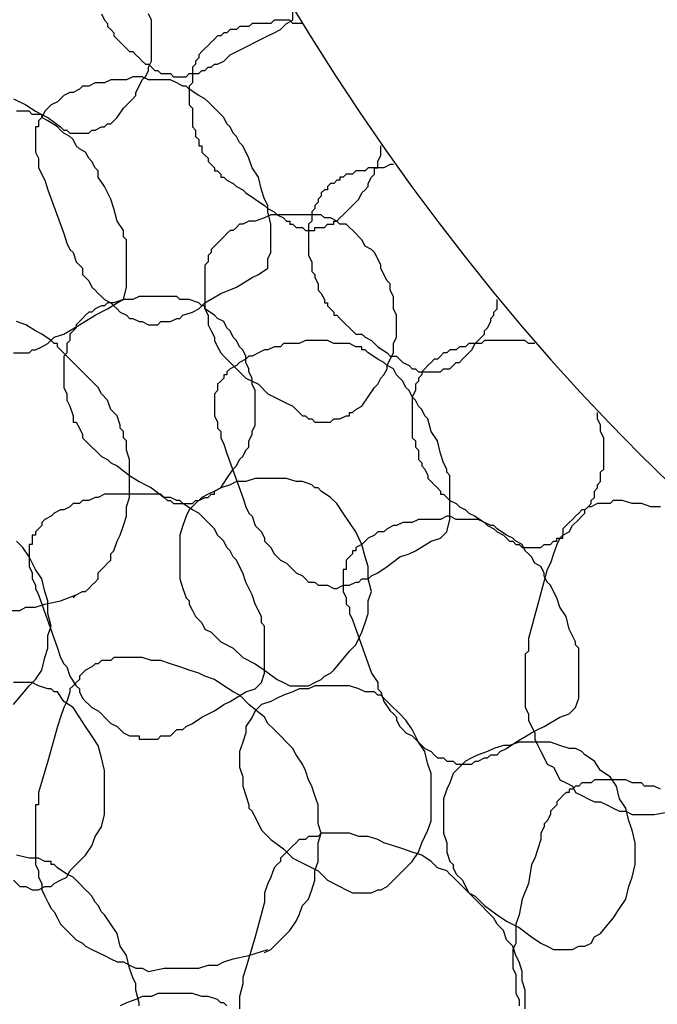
# Model space of a CAD drawing. Header units: millimetres. Extents: x 14 to 424, y 0 to 287.
# Tile 59 of 104: x 342 to 351, y 123 to 136. Entities that reach past the tile are written whole.
import ezdxf

# ---------------------------------------------------------------- set-up
doc = ezdxf.new("R2010")
doc.units = ezdxf.units.MM
doc.layers.add('PDF _0', color=7, linetype='Continuous')

msp = doc.modelspace()

# ---------------------------------------------------------------- linework, layer by layer
at = {"layer": 'PDF _0', "lineweight": 25}
for points in [[(342.105, 134.848), (342.271, 134.765), (342.396, 134.682), (342.479, 134.64), (342.562, 134.599), (342.728, 134.474), (342.77, 134.433), (342.811, 134.433), (342.853, 134.391), (342.894, 134.391), (342.936, 134.391), (342.977, 134.391), (343.019, 134.391), (343.06, 134.391), (343.102, 134.391), (343.144, 134.433), (343.185, 134.433), (343.268, 134.474), (343.31, 134.474), (343.351, 134.516), (343.393, 134.516), (343.434, 134.557), (343.476, 134.599), (343.559, 134.723), (343.684, 134.848), (343.725, 134.889), (343.725, 134.931), (343.767, 135.014), (343.808, 135.097), (343.85, 135.139), (343.891, 135.222), (343.891, 135.263), (343.933, 135.346), (343.933, 135.43), (343.933, 135.513), (343.933, 135.596), (343.933, 135.637), (343.933, 135.72), (343.933, 135.803), (343.933, 135.886), (343.891, 135.97)], [(343.268, 135.97), (343.31, 135.886), (343.351, 135.845), (343.351, 135.803), (343.393, 135.762), (343.434, 135.72), (343.434, 135.679), (343.476, 135.637), (343.517, 135.596), (343.559, 135.554), (343.6, 135.513), (343.642, 135.471), (343.684, 135.471), (343.725, 135.43), (343.767, 135.388), (343.808, 135.346), (343.85, 135.305), (343.891, 135.305), (343.933, 135.263), (343.974, 135.222), (344.016, 135.222), (344.057, 135.18), (344.099, 135.18), (344.141, 135.18), (344.182, 135.18), (344.224, 135.139), (344.265, 135.139), (344.307, 135.139), (344.348, 135.139), (344.39, 135.139), (344.431, 135.18), (344.473, 135.18), (344.514, 135.18), (344.556, 135.18), (344.598, 135.222), (344.639, 135.222), (344.681, 135.263), (344.722, 135.263), (344.764, 135.305), (344.805, 135.305), (344.888, 135.346), (344.971, 135.43), (345.138, 135.513), (345.221, 135.554), (345.304, 135.596), (345.47, 135.679), (345.553, 135.72), (345.636, 135.762), (345.678, 135.803), (345.719, 135.845), (345.802, 135.886), (345.802, 136.011)], [(345.927, 135.845), (345.844, 135.845), (345.802, 135.845), (345.761, 135.886), (345.719, 135.886), (345.678, 135.886), (345.636, 135.886), (345.595, 135.886), (345.553, 135.886), (345.511, 135.845), (345.47, 135.845), (345.428, 135.845), (345.387, 135.845), (345.345, 135.845), (345.304, 135.845), (345.262, 135.845), (345.221, 135.803), (345.179, 135.803), (345.138, 135.803), (345.096, 135.803), (345.054, 135.762), (345.013, 135.762), (344.971, 135.762), (344.93, 135.72), (344.888, 135.72), (344.847, 135.679), (344.805, 135.679), (344.764, 135.637), (344.722, 135.596), (344.681, 135.554), (344.639, 135.513), (344.598, 135.471), (344.556, 135.43), (344.556, 135.388), (344.514, 135.346), (344.514, 135.305), (344.473, 135.263), (344.473, 135.222), (344.473, 135.18), (344.473, 135.097), (344.473, 135.056), (344.431, 135.014), (344.431, 134.973), (344.431, 134.931), (344.431, 134.889), (344.431, 134.848), (344.431, 134.765), (344.473, 134.723), (344.473, 134.682), (344.473, 134.64), (344.473, 134.599), (344.473, 134.557), (344.473, 134.474), (344.514, 134.433), (344.514, 134.391), (344.514, 134.349), (344.556, 134.308), (344.556, 134.266), (344.556, 134.225), (344.598, 134.225), (344.598, 134.142), (344.639, 134.1), (344.681, 134.059), (344.681, 134.017), (344.722, 133.976), (344.764, 133.934), (344.764, 133.892), (344.805, 133.892), (344.847, 133.851), (344.847, 133.809), (344.888, 133.809), (344.93, 133.768), (345.013, 133.726), (345.054, 133.685), (345.138, 133.643), (345.179, 133.602), (345.304, 133.519), (345.428, 133.435), (345.47, 133.394), (345.553, 133.352), (345.595, 133.311), (345.678, 133.269), (345.719, 133.228), (345.761, 133.228), (345.761, 133.186), (345.802, 133.186), (345.844, 133.145), (345.885, 133.145), (345.927, 133.145), (345.968, 133.103), (346.01, 133.103), (346.052, 133.103), (346.093, 133.103), (346.093, 133.145), (346.135, 133.145), (346.176, 133.145), (346.218, 133.145), (346.259, 133.186), (346.301, 133.186), (346.342, 133.186), (346.342, 133.228), (346.384, 133.228), (346.425, 133.269), (346.467, 133.311), (346.508, 133.352), (346.592, 133.435), (346.633, 133.477), (346.675, 133.519), (346.716, 133.602), (346.758, 133.643), (346.799, 133.685), (346.799, 133.726), (346.841, 133.809), (346.882, 133.851), (346.882, 133.892), (346.882, 133.934), (346.924, 133.934), (346.924, 133.976), (346.924, 134.017), (346.965, 134.1), (346.965, 134.142), (346.965, 134.225)], [(342.105, 131.483), (342.188, 131.483), (342.23, 131.483), (342.313, 131.483), (342.354, 131.525), (342.396, 131.525), (342.479, 131.566), (342.562, 131.608), (342.645, 131.691), (342.77, 131.732), (342.977, 131.857), (343.185, 131.981), (343.351, 132.065), (343.476, 132.148), (343.559, 132.189), (343.6, 132.355), (343.6, 132.438), (343.6, 132.48), (343.6, 132.563), (343.6, 132.646), (343.6, 132.729), (343.6, 132.812), (343.6, 132.937), (343.6, 132.979), (343.559, 133.02), (343.559, 133.103), (343.476, 133.228), (343.434, 133.394), (343.393, 133.519), (343.31, 133.685), (343.227, 133.809), (343.227, 133.892), (343.185, 133.934), (343.144, 134.017), (343.102, 134.059), (343.06, 134.142), (342.977, 134.183), (342.936, 134.225), (342.894, 134.308), (342.853, 134.349), (342.77, 134.391), (342.728, 134.433), (342.687, 134.474), (342.562, 134.557), (342.479, 134.599), (342.479, 134.64), (342.437, 134.64), (342.354, 134.64), (342.313, 134.682), (342.23, 134.682), (342.147, 134.682)], [(347.132, 133.976), (347.09, 133.976), (347.007, 133.934), (346.924, 133.934), (346.841, 133.934), (346.799, 133.934), (346.758, 133.892), (346.716, 133.892), (346.675, 133.892), (346.633, 133.892), (346.592, 133.851), (346.55, 133.851), (346.508, 133.851), (346.467, 133.809), (346.425, 133.809), (346.425, 133.768), (346.384, 133.768), (346.342, 133.726), (346.301, 133.726), (346.259, 133.685), (346.259, 133.643), (346.218, 133.643), (346.176, 133.602), (346.176, 133.56), (346.135, 133.519), (346.135, 133.477), (346.093, 133.435), (346.093, 133.394), (346.052, 133.352), (346.052, 133.311), (346.052, 133.269), (346.052, 133.228), (346.01, 133.186), (346.01, 133.145), (346.01, 133.103), (346.01, 133.062), (346.01, 133.02), (346.01, 132.979), (346.01, 132.937), (346.01, 132.895), (346.01, 132.854), (346.01, 132.812), (346.01, 132.771), (346.052, 132.688), (346.052, 132.646), (346.052, 132.605), (346.052, 132.563), (346.093, 132.522), (346.093, 132.48), (346.135, 132.397), (346.135, 132.355), (346.135, 132.314), (346.176, 132.272), (346.218, 132.189), (346.218, 132.148), (346.259, 132.148), (346.259, 132.106), (346.301, 132.065), (346.342, 132.023), (346.342, 131.981), (346.384, 131.981), (346.425, 131.94), (346.508, 131.857), (346.55, 131.815), (346.592, 131.774), (346.633, 131.732), (346.716, 131.732), (346.758, 131.691), (346.841, 131.649), (346.924, 131.566), (347.049, 131.483), (347.09, 131.441), (347.173, 131.441), (347.256, 131.358), (347.339, 131.317), (347.381, 131.275), (347.422, 131.275), (347.464, 131.234), (347.506, 131.234), (347.547, 131.234), (347.589, 131.234), (347.63, 131.234), (347.672, 131.234), (347.713, 131.234), (347.755, 131.234), (347.796, 131.275), (347.838, 131.275), (347.879, 131.275), (347.921, 131.317), (347.962, 131.358), (348.004, 131.358), (348.046, 131.4), (348.087, 131.441), (348.17, 131.525), (348.212, 131.608), (348.253, 131.649), (348.295, 131.691), (348.336, 131.732), (348.336, 131.774), (348.378, 131.815), (348.419, 131.898), (348.419, 131.94), (348.461, 131.981), (348.461, 132.023), (348.503, 132.065), (348.503, 132.148), (348.503, 132.189)], [(342.894, 128.243), (342.936, 128.284), (343.019, 128.326), (343.06, 128.326), (343.102, 128.367), (343.144, 128.409), (343.185, 128.45), (343.227, 128.492), (343.227, 128.575), (343.268, 128.617), (343.31, 128.658), (343.351, 128.7), (343.393, 128.741), (343.393, 128.824), (343.434, 128.866), (343.476, 128.99), (343.517, 129.073), (343.559, 129.198), (343.6, 129.323), (343.6, 129.447), (343.642, 129.572), (343.642, 129.697), (343.642, 129.821), (343.642, 129.946), (343.642, 130.071), (343.6, 130.195), (343.6, 130.278), (343.6, 130.32), (343.559, 130.361), (343.559, 130.444), (343.517, 130.486), (343.517, 130.527), (343.476, 130.652), (343.393, 130.735), (343.351, 130.86), (343.268, 130.943), (343.227, 131.026), (343.144, 131.109), (343.06, 131.192), (342.977, 131.275), (342.894, 131.358), (342.728, 131.525), (342.687, 131.566), (342.687, 131.608), (342.645, 131.608), (342.603, 131.649), (342.479, 131.732), (342.396, 131.774), (342.271, 131.857), (342.147, 131.898)], [(349.001, 131.608), (348.96, 131.608), (348.918, 131.608), (348.876, 131.649), (348.835, 131.649), (348.793, 131.649), (348.752, 131.649), (348.71, 131.649), (348.627, 131.649), (348.586, 131.649), (348.544, 131.649), (348.503, 131.649), (348.461, 131.649), (348.419, 131.649), (348.378, 131.649), (348.336, 131.649), (348.295, 131.608), (348.253, 131.608), (348.212, 131.608), (348.17, 131.608), (348.129, 131.608), (348.087, 131.566), (348.046, 131.566), (348.004, 131.566), (347.962, 131.525), (347.921, 131.525), (347.879, 131.525), (347.838, 131.483), (347.796, 131.483), (347.755, 131.441), (347.713, 131.4), (347.672, 131.4), (347.63, 131.358), (347.589, 131.317), (347.547, 131.275), (347.506, 131.234), (347.506, 131.192), (347.464, 131.151), (347.464, 131.109), (347.422, 131.068), (347.422, 131.026), (347.422, 130.984), (347.381, 130.901), (347.381, 130.86), (347.381, 130.818), (347.381, 130.777), (347.381, 130.735), (347.381, 130.694), (347.381, 130.611), (347.381, 130.569), (347.381, 130.527), (347.381, 130.486), (347.381, 130.444), (347.381, 130.361), (347.422, 130.32), (347.422, 130.278), (347.422, 130.237), (347.464, 130.195), (347.464, 130.154), (347.464, 130.071), (347.506, 130.029), (347.506, 129.987), (347.547, 129.946), (347.589, 129.863), (347.589, 129.821), (347.63, 129.78), (347.672, 129.738), (347.713, 129.697), (347.755, 129.655), (347.755, 129.614), (347.796, 129.614), (347.838, 129.572), (347.879, 129.53), (347.962, 129.489), (348.004, 129.447), (348.087, 129.406), (348.129, 129.364), (348.212, 129.323), (348.336, 129.24), (348.378, 129.198), (348.461, 129.157), (348.503, 129.115), (348.586, 129.073), (348.627, 129.032), (348.669, 128.99), (348.71, 128.99), (348.752, 128.949), (348.793, 128.949), (348.835, 128.907), (348.876, 128.907), (348.918, 128.907), (348.96, 128.907), (349.001, 128.907), (349.043, 128.907), (349.084, 128.907), (349.126, 128.949), (349.167, 128.949), (349.209, 128.949), (349.25, 128.99), (349.292, 128.99), (349.292, 129.032), (349.333, 129.032), (349.375, 129.032), (349.375, 129.073), (349.458, 129.115), (349.5, 129.198), (349.583, 129.281), (349.624, 129.323), (349.666, 129.364), (349.666, 129.406), (349.707, 129.447), (349.749, 129.489), (349.749, 129.53), (349.79, 129.572), (349.79, 129.655), (349.832, 129.697), (349.832, 129.738), (349.873, 129.78), (349.873, 129.821), (349.873, 129.904), (349.915, 129.946), (349.915, 129.987), (349.915, 130.029), (349.915, 130.112), (349.915, 130.154), (349.915, 130.195), (349.915, 130.278), (349.915, 130.32), (349.915, 130.361), (349.873, 130.444), (349.873, 130.486), (349.873, 130.527), (349.832, 130.611), (349.832, 130.652), (349.832, 130.694)], [(350.663, 129.447), (350.538, 129.447), (350.414, 129.489), (350.289, 129.489), (350.164, 129.53), (350.123, 129.53), (350.04, 129.53), (349.998, 129.489), (349.957, 129.489), (349.873, 129.489), (349.832, 129.489), (349.749, 129.447), (349.707, 129.447), (349.666, 129.406), (349.624, 129.406), (349.583, 129.364), (349.541, 129.323), (349.5, 129.281), (349.458, 129.24), (349.416, 129.198), (349.375, 129.157), (349.375, 129.073), (349.333, 129.032), (349.292, 128.949), (349.25, 128.824), (349.209, 128.7), (349.167, 128.617), (349.043, 128.16), (348.918, 127.703), (348.918, 127.578), (348.918, 127.536), (348.876, 127.495), (348.876, 127.37), (348.876, 127.287), (348.876, 127.204), (348.876, 127.121), (348.876, 127.038), (348.876, 126.955), (348.876, 126.872), (348.876, 126.789), (348.918, 126.706), (348.918, 126.622), (348.96, 126.539), (349.001, 126.456), (349.001, 126.373), (349.043, 126.29), (349.084, 126.207), (349.126, 126.124), (349.167, 126.041), (349.25, 125.999), (349.292, 125.916), (349.333, 125.833), (349.416, 125.792), (349.5, 125.75), (349.541, 125.667), (349.624, 125.625), (349.707, 125.584), (349.79, 125.542), (349.873, 125.542), (349.957, 125.501), (350.04, 125.459), (350.123, 125.418), (350.206, 125.418), (350.289, 125.376), (350.372, 125.376), (350.58, 125.376), (350.829, 125.418)], [(342.105, 126.83), (342.313, 127.079), (342.396, 127.163), (342.479, 127.287), (342.52, 127.453), (342.562, 127.578), (342.562, 127.744), (342.603, 127.869), (342.562, 128.035), (342.562, 128.201), (342.52, 128.326), (342.479, 128.492), (342.396, 128.617), (342.313, 128.783), (342.23, 128.907), (342.147, 128.99)], [(342.063, 128.076), (342.188, 128.076), (342.271, 128.118), (342.396, 128.118), (342.52, 128.16), (342.728, 128.201), (342.936, 128.284)], [(345.428, 123.548), (345.511, 123.59), (345.553, 123.631), (345.595, 123.673), (345.636, 123.714), (345.678, 123.756), (345.761, 123.839), (345.844, 123.964), (345.885, 124.047), (345.927, 124.171), (346.01, 124.255), (346.052, 124.379), (346.093, 124.504), (346.093, 124.628), (346.135, 124.753), (346.135, 124.878), (346.135, 125.002), (346.176, 125.127), (346.135, 125.252), (346.135, 125.376), (346.135, 125.501), (346.093, 125.625), (346.052, 125.75), (346.01, 125.833), (345.968, 125.958), (345.927, 126.041), (345.844, 126.165), (345.802, 126.249), (345.719, 126.332), (345.636, 126.415), (345.553, 126.498), (345.47, 126.581), (345.428, 126.664), (345.221, 126.83), (345.179, 126.872), (345.138, 126.913), (345.096, 126.955), (345.013, 126.996), (344.888, 127.079), (344.764, 127.163), (344.639, 127.204), (344.556, 127.246), (344.431, 127.287), (344.307, 127.329), (344.182, 127.37), (344.057, 127.412), (343.933, 127.412), (343.808, 127.453), (343.684, 127.453), (343.559, 127.453), (343.517, 127.453), (343.434, 127.453), (343.393, 127.412), (343.351, 127.412), (343.268, 127.412), (343.227, 127.37), (343.185, 127.37), (343.144, 127.329), (343.06, 127.287), (343.019, 127.246), (342.977, 127.204), (342.977, 127.163), (342.936, 127.121), (342.894, 127.079), (342.853, 127.038), (342.853, 126.996), (342.811, 126.872), (342.77, 126.789), (342.728, 126.664), (342.687, 126.539), (342.562, 126.082), (342.437, 125.667), (342.437, 125.542), (342.437, 125.501), (342.396, 125.501), (342.396, 125.459), (342.396, 125.293), (342.396, 125.21), (342.396, 125.127), (342.396, 125.044), (342.396, 124.961), (342.396, 124.878), (342.396, 124.795), (342.396, 124.711), (342.437, 124.628), (342.437, 124.545), (342.479, 124.462), (342.479, 124.379), (342.52, 124.296), (342.562, 124.213), (342.603, 124.13), (342.645, 124.088), (342.687, 124.005), (342.728, 123.922), (342.811, 123.839), (342.853, 123.798), (342.936, 123.714), (343.019, 123.673), (343.06, 123.631), (343.144, 123.59), (343.227, 123.548), (343.31, 123.507), (343.393, 123.465), (343.476, 123.424), (343.559, 123.424), (343.642, 123.382), (343.725, 123.341), (343.808, 123.341), (343.891, 123.299), (344.099, 123.341), (344.348, 123.341), (344.431, 123.341), (344.556, 123.341), (344.681, 123.382), (344.805, 123.382), (344.888, 123.424), (345.013, 123.465), (345.221, 123.507), (345.47, 123.59)], [(342.105, 124.504), (342.188, 124.421), (342.271, 124.421), (342.354, 124.379), (342.437, 124.379), (342.52, 124.421), (342.603, 124.421), (342.645, 124.462), (342.728, 124.504), (342.811, 124.545), (342.853, 124.628), (343.06, 124.836), (343.144, 124.961), (343.185, 125.085), (343.268, 125.21), (343.31, 125.376), (343.31, 125.501), (343.31, 125.667), (343.31, 125.833), (343.31, 125.958), (343.268, 126.124), (343.227, 126.29), (343.144, 126.415), (343.06, 126.539), (342.977, 126.664), (342.894, 126.789), (342.77, 126.872), (342.687, 126.996), (342.645, 126.996), (342.603, 127.038), (342.562, 127.038), (342.437, 127.079), (342.354, 127.121), (342.23, 127.121), (342.105, 127.121)], [(350.663, 125.709), (350.58, 125.75), (350.538, 125.75), (350.455, 125.75), (350.414, 125.792), (350.33, 125.792), (350.289, 125.792), (350.206, 125.833), (350.164, 125.833), (350.081, 125.833), (350.04, 125.833), (349.998, 125.833), (349.915, 125.833), (349.873, 125.833), (349.79, 125.833), (349.749, 125.792), (349.666, 125.792), (349.624, 125.792), (349.583, 125.75), (349.541, 125.75), (349.5, 125.709), (349.458, 125.709), (349.458, 125.667), (349.416, 125.667), (349.375, 125.625), (349.333, 125.584), (349.292, 125.542), (349.292, 125.501), (349.25, 125.459), (349.209, 125.418), (349.209, 125.376), (349.167, 125.293), (349.126, 125.252), (349.126, 125.21), (349.084, 125.127), (349.084, 125.085), (349.084, 125.044), (349.043, 124.919), (349.001, 124.795), (348.96, 124.711), (348.918, 124.462), (348.835, 124.255), (348.793, 124.047), (348.752, 123.922), (348.752, 123.881), (348.752, 123.839), (348.752, 123.756), (348.752, 123.673), (348.71, 123.59), (348.71, 123.507), (348.71, 123.424), (348.71, 123.341), (348.752, 123.257), (348.752, 123.174), (348.752, 123.091), (348.752, 123.008), (348.793, 122.925), (348.793, 122.842)], [(348.876, 122.801), (348.876, 122.925), (348.876, 123.05), (348.835, 123.174), (348.835, 123.299), (348.793, 123.424), (348.752, 123.507), (348.71, 123.631), (348.627, 123.714), (348.586, 123.839), (348.503, 123.922), (348.461, 124.005), (348.378, 124.088), (348.295, 124.171), (348.212, 124.255), (348.129, 124.338), (347.962, 124.504), (347.921, 124.545), (347.879, 124.587), (347.838, 124.628), (347.713, 124.67), (347.63, 124.753), (347.506, 124.836), (347.381, 124.878), (347.256, 124.919), (347.132, 124.961), (347.007, 125.002), (346.924, 125.044), (346.799, 125.085), (346.675, 125.085), (346.55, 125.127), (346.425, 125.127), (346.301, 125.127), (346.218, 125.127), (346.176, 125.127), (346.135, 125.085), (346.052, 125.085), (346.01, 125.085), (345.968, 125.044), (345.885, 125.044), (345.844, 125.002), (345.802, 124.961), (345.761, 124.919), (345.719, 124.878), (345.678, 124.836), (345.636, 124.795), (345.636, 124.753), (345.595, 124.711), (345.553, 124.67), (345.511, 124.545), (345.47, 124.462), (345.428, 124.338), (345.428, 124.213), (345.304, 123.756), (345.179, 123.341), (345.138, 123.216), (345.138, 123.174), (345.138, 123.133), (345.096, 122.967), (345.096, 122.884), (345.096, 122.801)], [(343.767, 122.842), (343.767, 122.884), (343.725, 123.05), (343.725, 123.091), (343.725, 123.133), (343.684, 123.216), (343.642, 123.341), (343.6, 123.507), (343.517, 123.631), (343.476, 123.798), (343.393, 123.922), (343.31, 124.047), (343.268, 124.088), (343.227, 124.171), (343.185, 124.213), (343.144, 124.296), (343.102, 124.338), (343.06, 124.379), (342.977, 124.462), (342.936, 124.504), (342.894, 124.545), (342.811, 124.587), (342.687, 124.67), (342.645, 124.711), (342.603, 124.711), (342.603, 124.753), (342.52, 124.753), (342.437, 124.795), (342.354, 124.795), (342.313, 124.795), (342.147, 124.836)], [(344.93, 122.842), (344.888, 122.884), (344.847, 122.884), (344.805, 122.925), (344.681, 122.967), (344.598, 122.967), (344.473, 123.008), (344.348, 123.008), (344.265, 123.008), (344.141, 123.008), (344.016, 123.008), (343.933, 122.967), (343.808, 122.967), (343.725, 122.925), (343.6, 122.884), (343.517, 122.842)]]:
    msp.add_lwpolyline(points, dxfattribs=at)
for points in [[(345.47, 132.605), (345.47, 132.729), (345.511, 132.812), (345.511, 132.895), (345.511, 132.979), (345.511, 133.062), (345.511, 133.103), (345.511, 133.186), (345.47, 133.352), (345.47, 133.394), (345.47, 133.435), (345.428, 133.519), (345.387, 133.643), (345.345, 133.809), (345.262, 133.934), (345.221, 134.059), (345.138, 134.225), (345.096, 134.266), (345.054, 134.349), (345.013, 134.391), (344.971, 134.474), (344.93, 134.516), (344.888, 134.599), (344.847, 134.64), (344.805, 134.682), (344.722, 134.765), (344.681, 134.806), (344.639, 134.848), (344.556, 134.889), (344.431, 134.973), (344.39, 135.014), (344.348, 135.014), (344.265, 135.056), (344.182, 135.097), (344.099, 135.097), (344.057, 135.097), (343.974, 135.097), (343.891, 135.097), (343.808, 135.139), (343.725, 135.139), (343.684, 135.139), (343.6, 135.097), (343.517, 135.097), (343.434, 135.097), (343.393, 135.097), (343.31, 135.056), (343.227, 135.056), (343.185, 135.056), (343.102, 135.014), (343.019, 135.014), (342.977, 134.973), (342.894, 134.931), (342.853, 134.931), (342.77, 134.889), (342.728, 134.848), (342.687, 134.806), (342.603, 134.765), (342.562, 134.723), (342.52, 134.682), (342.479, 134.599), (342.437, 134.557), (342.437, 134.516), (342.437, 134.474), (342.396, 134.474), (342.396, 134.433), (342.396, 134.349), (342.396, 134.266), (342.396, 134.225), (342.396, 134.142), (342.437, 134.059), (342.437, 133.976), (342.437, 133.934), (342.52, 133.768), (342.562, 133.643), (342.77, 133.062), (342.811, 132.937), (342.853, 132.854), (342.894, 132.812), (342.936, 132.688), (343.019, 132.605), (343.019, 132.522), (343.06, 132.48), (343.102, 132.438), (343.144, 132.355), (343.185, 132.314), (343.227, 132.272), (343.268, 132.231), (343.31, 132.189), (343.393, 132.148), (343.434, 132.106), (343.476, 132.065), (343.517, 132.023), (343.6, 131.981), (343.642, 131.94), (343.684, 131.94), (343.767, 131.898), (343.808, 131.898), (343.891, 131.857), (343.933, 131.857), (344.016, 131.857), (344.057, 131.898), (344.141, 131.898), (344.182, 131.898), (344.265, 131.94), (344.307, 131.94), (344.348, 131.981), (344.473, 132.023), (344.556, 132.065), (344.639, 132.148), (344.847, 132.272), (345.054, 132.355), (345.262, 132.48), (345.345, 132.522)], [(346.716, 130.777), (346.799, 130.901), (346.882, 131.026), (346.924, 131.068), (346.965, 131.151), (347.007, 131.192), (347.049, 131.275), (347.049, 131.317), (347.09, 131.4), (347.132, 131.483), (347.132, 131.525), (347.132, 131.608), (347.173, 131.691), (347.173, 131.774), (347.173, 131.857), (347.173, 131.898), (347.173, 131.981), (347.132, 132.065), (347.132, 132.148), (347.132, 132.231), (347.09, 132.314), (347.09, 132.397), (347.049, 132.438), (347.007, 132.522), (346.965, 132.605), (346.965, 132.646), (346.924, 132.729), (346.882, 132.812), (346.841, 132.854), (346.758, 132.895), (346.716, 132.979), (346.675, 133.02), (346.633, 133.062), (346.508, 133.186), (346.467, 133.186), (346.425, 133.186), (346.384, 133.228), (346.301, 133.269), (346.218, 133.269), (346.176, 133.311), (346.135, 133.311), (346.052, 133.311), (345.968, 133.311), (345.844, 133.311), (345.719, 133.311), (345.636, 133.311), (345.511, 133.311), (345.428, 133.269), (345.304, 133.228), (345.221, 133.228), (345.138, 133.186), (345.096, 133.186), (345.054, 133.145), (345.013, 133.103), (344.971, 133.103), (344.93, 133.062), (344.888, 133.02), (344.847, 132.979), (344.805, 132.937), (344.764, 132.895), (344.722, 132.854), (344.722, 132.812), (344.681, 132.771), (344.681, 132.688), (344.639, 132.646), (344.639, 132.605), (344.639, 132.522), (344.639, 132.48), (344.639, 132.397), (344.639, 132.355), (344.639, 132.272), (344.639, 132.231), (344.639, 132.106), (344.639, 132.065), (344.681, 131.981), (344.681, 131.94), (344.681, 131.857), (344.722, 131.774), (344.764, 131.691), (344.764, 131.649), (344.805, 131.566), (344.847, 131.483), (344.888, 131.441), (344.93, 131.4), (344.971, 131.358), (345.054, 131.275), (345.096, 131.234), (345.179, 131.151), (345.262, 131.109), (345.345, 131.068), (345.47, 130.943), (345.636, 130.86), (345.719, 130.818), (345.802, 130.777), (345.927, 130.652), (345.968, 130.652), (346.01, 130.611), (346.052, 130.611), (346.093, 130.569), (346.135, 130.569), (346.176, 130.569), (346.218, 130.569), (346.259, 130.569), (346.301, 130.569), (346.342, 130.611), (346.384, 130.611), (346.425, 130.611), (346.508, 130.652), (346.55, 130.652), (346.55, 130.694), (346.592, 130.694), (346.633, 130.735)], [(344.847, 129.697), (344.93, 129.821), (345.013, 129.946), (345.054, 129.987), (345.096, 130.071), (345.138, 130.112), (345.179, 130.195), (345.221, 130.237), (345.221, 130.32), (345.262, 130.403), (345.262, 130.444), (345.304, 130.527), (345.304, 130.611), (345.304, 130.694), (345.304, 130.735), (345.304, 130.818), (345.304, 130.901), (345.304, 130.984), (345.262, 131.068), (345.262, 131.151), (345.221, 131.234), (345.221, 131.275), (345.179, 131.358), (345.179, 131.441), (345.138, 131.525), (345.096, 131.566), (345.054, 131.649), (345.013, 131.691), (344.971, 131.774), (344.93, 131.815), (344.888, 131.898), (344.805, 131.94), (344.764, 131.981), (344.639, 132.065), (344.639, 132.106), (344.598, 132.106), (344.556, 132.148), (344.431, 132.189), (344.39, 132.189), (344.307, 132.189), (344.265, 132.231), (344.224, 132.231), (344.099, 132.231), (343.974, 132.231), (343.891, 132.231), (343.767, 132.231), (343.684, 132.189), (343.559, 132.189), (343.434, 132.148), (343.351, 132.148), (343.31, 132.106), (343.268, 132.106), (343.185, 132.065), (343.144, 132.023), (343.102, 132.023), (343.06, 131.981), (343.019, 131.94), (342.977, 131.898), (342.936, 131.857), (342.936, 131.815), (342.894, 131.774), (342.853, 131.732), (342.853, 131.649), (342.811, 131.608), (342.811, 131.566), (342.811, 131.483), (342.77, 131.441), (342.77, 131.4), (342.77, 131.317), (342.77, 131.275), (342.77, 131.192), (342.77, 131.151), (342.77, 131.026), (342.811, 130.943), (342.811, 130.901), (342.811, 130.86), (342.853, 130.777), (342.894, 130.652), (342.894, 130.611), (342.894, 130.569), (342.936, 130.569), (342.977, 130.486), (343.019, 130.403), (343.019, 130.361), (343.06, 130.32), (343.144, 130.237), (343.185, 130.195), (343.268, 130.112), (343.351, 130.071), (343.393, 130.029), (343.476, 129.987), (343.642, 129.863), (343.767, 129.78), (343.85, 129.738), (343.933, 129.697), (344.099, 129.572), (344.141, 129.53), (344.182, 129.53), (344.224, 129.489), (344.265, 129.489), (344.307, 129.489), (344.348, 129.489), (344.39, 129.489), (344.431, 129.489), (344.473, 129.489), (344.514, 129.53), (344.556, 129.53), (344.639, 129.572), (344.681, 129.572), (344.722, 129.614), (344.764, 129.614), (344.764, 129.655)], [(347.838, 129.115), (347.879, 129.281), (347.879, 129.323), (347.879, 129.406), (347.879, 129.489), (347.879, 129.572), (347.879, 129.655), (347.879, 129.697), (347.879, 129.863), (347.838, 129.904), (347.838, 129.946), (347.796, 130.029), (347.755, 130.154), (347.713, 130.32), (347.63, 130.444), (347.589, 130.611), (347.547, 130.652), (347.506, 130.735), (347.464, 130.777), (347.422, 130.86), (347.381, 130.901), (347.339, 130.984), (347.298, 131.026), (347.256, 131.109), (347.215, 131.151), (347.173, 131.192), (347.132, 131.275), (347.049, 131.317), (347.007, 131.358), (346.924, 131.4), (346.799, 131.483), (346.758, 131.525), (346.716, 131.525), (346.716, 131.566), (346.633, 131.566), (346.55, 131.608), (346.508, 131.608), (346.425, 131.608), (346.342, 131.608), (346.259, 131.649), (346.176, 131.649), (346.135, 131.649), (346.052, 131.649), (345.968, 131.649), (345.885, 131.608), (345.844, 131.608), (345.761, 131.608), (345.678, 131.608), (345.636, 131.566), (345.553, 131.566), (345.47, 131.525), (345.428, 131.525), (345.345, 131.483), (345.262, 131.441), (345.221, 131.441), (345.179, 131.4), (345.096, 131.358), (345.054, 131.317), (344.971, 131.275), (344.93, 131.234), (344.93, 131.192), (344.888, 131.192), (344.888, 131.151), (344.847, 131.109), (344.805, 131.068), (344.805, 131.026), (344.805, 130.984), (344.764, 130.943), (344.764, 130.901), (344.764, 130.86), (344.764, 130.818), (344.764, 130.777), (344.764, 130.735), (344.764, 130.652), (344.805, 130.569), (344.805, 130.486), (344.847, 130.444), (344.847, 130.361), (344.888, 130.278), (344.93, 130.154), (345.138, 129.572), (345.179, 129.447), (345.221, 129.364), (345.262, 129.323), (345.304, 129.198), (345.387, 129.115), (345.428, 129.032), (345.428, 128.99), (345.47, 128.949), (345.511, 128.907), (345.553, 128.824), (345.595, 128.783), (345.636, 128.741), (345.719, 128.7), (345.761, 128.658), (345.802, 128.617), (345.844, 128.575), (345.927, 128.533), (345.968, 128.492), (346.01, 128.45), (346.093, 128.45), (346.135, 128.409), (346.218, 128.409), (346.259, 128.409), (346.342, 128.367), (346.384, 128.367), (346.467, 128.409), (346.508, 128.409), (346.55, 128.409), (346.633, 128.45), (346.675, 128.45), (346.716, 128.492), (346.799, 128.492), (346.841, 128.533), (346.924, 128.575), (347.049, 128.658), (347.215, 128.783), (347.339, 128.824), (347.422, 128.866), (347.63, 128.99), (347.755, 129.032)], [(346.342, 127.287), (346.55, 127.536), (346.633, 127.619), (346.716, 127.786), (346.758, 127.91), (346.799, 128.035), (346.799, 128.201), (346.841, 128.326), (346.799, 128.492), (346.799, 128.658), (346.758, 128.783), (346.716, 128.949), (346.633, 129.115), (346.55, 129.24), (346.467, 129.364), (346.384, 129.489), (346.301, 129.572), (346.176, 129.655), (346.135, 129.697), (346.093, 129.697), (346.052, 129.738), (345.927, 129.78), (345.844, 129.78), (345.719, 129.821), (345.595, 129.821), (345.511, 129.821), (345.387, 129.821), (345.304, 129.821), (345.179, 129.78), (345.054, 129.78), (344.971, 129.738), (344.847, 129.697), (344.764, 129.655), (344.681, 129.614), (344.598, 129.572), (344.514, 129.489), (344.431, 129.406), (344.39, 129.323), (344.348, 129.198), (344.307, 129.073), (344.307, 128.949), (344.307, 128.866), (344.307, 128.741), (344.307, 128.617), (344.307, 128.492), (344.348, 128.367), (344.39, 128.243), (344.431, 128.201), (344.431, 128.16), (344.473, 128.076), (344.514, 127.993), (344.598, 127.91), (344.639, 127.827), (344.722, 127.786), (344.847, 127.661), (345.013, 127.578), (345.138, 127.453), (345.304, 127.37), (345.428, 127.287), (345.595, 127.163), (345.678, 127.121), (345.761, 127.079), (345.844, 127.079), (345.927, 127.079), (346.01, 127.079), (346.093, 127.121), (346.176, 127.163), (346.218, 127.204), (346.301, 127.246)], [(345.387, 127.121), (345.428, 127.246), (345.428, 127.329), (345.428, 127.412), (345.428, 127.495), (345.428, 127.536), (345.428, 127.619), (345.428, 127.703), (345.428, 127.869), (345.387, 127.91), (345.387, 127.952), (345.387, 127.993), (345.304, 128.16), (345.262, 128.284), (345.179, 128.45), (345.138, 128.575), (345.096, 128.658), (345.054, 128.741), (345.013, 128.783), (344.971, 128.866), (344.93, 128.907), (344.888, 128.99), (344.847, 129.032), (344.805, 129.073), (344.764, 129.157), (344.722, 129.198), (344.681, 129.24), (344.598, 129.323), (344.556, 129.364), (344.473, 129.406), (344.348, 129.489), (344.307, 129.53), (344.265, 129.53), (344.182, 129.572), (344.099, 129.572), (344.057, 129.614), (343.974, 129.614), (343.891, 129.614), (343.808, 129.614), (343.725, 129.614), (343.684, 129.614), (343.6, 129.614), (343.517, 129.614), (343.434, 129.614), (343.393, 129.614), (343.31, 129.614), (343.227, 129.572), (343.185, 129.572), (343.102, 129.53), (343.019, 129.53), (342.977, 129.489), (342.894, 129.489), (342.853, 129.447), (342.77, 129.406), (342.728, 129.406), (342.645, 129.364), (342.603, 129.323), (342.52, 129.281), (342.479, 129.24), (342.479, 129.198), (342.437, 129.157), (342.396, 129.115), (342.396, 129.073), (342.354, 129.073), (342.354, 129.032), (342.354, 128.99), (342.354, 128.949), (342.313, 128.949), (342.313, 128.907), (342.313, 128.866), (342.313, 128.824), (342.313, 128.783), (342.313, 128.7), (342.313, 128.658), (342.354, 128.575), (342.354, 128.492), (342.396, 128.409), (342.396, 128.367), (342.437, 128.284), (342.479, 128.16), (342.687, 127.578), (342.728, 127.453), (342.77, 127.37), (342.811, 127.329), (342.853, 127.204), (342.936, 127.079), (342.977, 127.038), (342.977, 126.996), (343.019, 126.913), (343.06, 126.872), (343.102, 126.83), (343.144, 126.789), (343.227, 126.747), (343.268, 126.706), (343.31, 126.664), (343.351, 126.622), (343.393, 126.581), (343.476, 126.539), (343.517, 126.498), (343.559, 126.456), (343.642, 126.415), (343.684, 126.415), (343.767, 126.415), (343.767, 126.373), (343.808, 126.373), (343.891, 126.373), (343.933, 126.373), (344.016, 126.373), (344.057, 126.415), (344.099, 126.415), (344.182, 126.415), (344.224, 126.456), (344.265, 126.498), (344.348, 126.498), (344.39, 126.539), (344.473, 126.581), (344.598, 126.664), (344.764, 126.747), (344.888, 126.83), (344.971, 126.872), (345.179, 126.996), (345.304, 127.038)], [(349.541, 126.789), (349.583, 126.913), (349.583, 126.996), (349.583, 127.079), (349.583, 127.163), (349.583, 127.246), (349.583, 127.287), (349.583, 127.37), (349.583, 127.536), (349.583, 127.578), (349.541, 127.619), (349.541, 127.661), (349.458, 127.827), (349.416, 127.993), (349.333, 128.118), (349.292, 128.243), (349.25, 128.326), (349.209, 128.409), (349.167, 128.45), (349.126, 128.533), (349.126, 128.575), (349.084, 128.658), (349.001, 128.7), (348.96, 128.783), (348.918, 128.824), (348.876, 128.866), (348.835, 128.949), (348.752, 128.99), (348.71, 129.032), (348.627, 129.073), (348.503, 129.157), (348.461, 129.198), (348.419, 129.198), (348.336, 129.24), (348.253, 129.281), (348.212, 129.281), (348.129, 129.281), (348.046, 129.281), (347.962, 129.281), (347.879, 129.323), (347.838, 129.323), (347.755, 129.281), (347.672, 129.281), (347.589, 129.281), (347.547, 129.281), (347.464, 129.281), (347.381, 129.24), (347.339, 129.24), (347.256, 129.24), (347.173, 129.198), (347.132, 129.198), (347.049, 129.157), (347.007, 129.115), (346.924, 129.115), (346.882, 129.073), (346.799, 129.032), (346.758, 128.99), (346.716, 128.949), (346.633, 128.907), (346.633, 128.866), (346.592, 128.866), (346.592, 128.824), (346.55, 128.783), (346.508, 128.741), (346.508, 128.7), (346.508, 128.658), (346.508, 128.617), (346.467, 128.617), (346.467, 128.575), (346.467, 128.533), (346.467, 128.492), (346.467, 128.45), (346.467, 128.409), (346.467, 128.326), (346.508, 128.243), (346.508, 128.16), (346.55, 128.118), (346.55, 128.035), (346.592, 127.952), (346.633, 127.827), (346.841, 127.246), (346.924, 127.121), (346.924, 127.038), (346.965, 126.996), (347.007, 126.872), (347.09, 126.747), (347.132, 126.706), (347.173, 126.664), (347.173, 126.622), (347.215, 126.539), (347.256, 126.498), (347.298, 126.456), (347.381, 126.415), (347.422, 126.373), (347.464, 126.332), (347.506, 126.29), (347.547, 126.249), (347.63, 126.207), (347.672, 126.165), (347.713, 126.124), (347.796, 126.124), (347.838, 126.082), (347.921, 126.082), (347.962, 126.041), (348.046, 126.041), (348.087, 126.041), (348.17, 126.041), (348.212, 126.082), (348.253, 126.082), (348.336, 126.124), (348.378, 126.124), (348.419, 126.165), (348.503, 126.165), (348.544, 126.207), (348.627, 126.249), (348.752, 126.332), (348.96, 126.456), (349.043, 126.498), (349.126, 126.539), (349.333, 126.664), (349.458, 126.706)], [(347.173, 124.545), (347.381, 124.753), (347.464, 124.878), (347.506, 125.002), (347.589, 125.168), (347.63, 125.293), (347.63, 125.459), (347.63, 125.584), (347.63, 125.75), (347.63, 125.916), (347.589, 126.041), (347.547, 126.207), (347.464, 126.332), (347.381, 126.498), (347.298, 126.622), (347.215, 126.706), (347.09, 126.83), (347.007, 126.913), (346.965, 126.955), (346.924, 126.955), (346.882, 126.996), (346.758, 126.996), (346.675, 127.038), (346.55, 127.079), (346.425, 127.079), (346.342, 127.079), (346.218, 127.079), (346.093, 127.079), (346.01, 127.038), (345.885, 127.038), (345.802, 126.996), (345.678, 126.955), (345.595, 126.913), (345.511, 126.872), (345.387, 126.83), (345.304, 126.747), (345.262, 126.664), (345.179, 126.539), (345.179, 126.456), (345.138, 126.332), (345.096, 126.207), (345.096, 126.082), (345.096, 125.999), (345.138, 125.875), (345.138, 125.75), (345.179, 125.625), (345.221, 125.501), (345.221, 125.459), (345.262, 125.418), (345.304, 125.335), (345.345, 125.252), (345.387, 125.168), (345.47, 125.085), (345.511, 125.044), (345.678, 124.919), (345.802, 124.795), (345.968, 124.711), (346.135, 124.628), (346.259, 124.504), (346.425, 124.421), (346.508, 124.379), (346.592, 124.338), (346.675, 124.338), (346.758, 124.338), (346.841, 124.338), (346.924, 124.379), (346.965, 124.379), (347.049, 124.421), (347.132, 124.504)], [(349.873, 123.798), (350.04, 124.005), (350.123, 124.13), (350.206, 124.255), (350.247, 124.421), (350.289, 124.545), (350.33, 124.711), (350.33, 124.836), (350.33, 125.002), (350.289, 125.168), (350.247, 125.293), (350.206, 125.459), (350.123, 125.584), (350.081, 125.75), (349.998, 125.875), (349.873, 125.958), (349.79, 126.082), (349.666, 126.165), (349.624, 126.207), (349.541, 126.249), (349.458, 126.249), (349.333, 126.29), (349.209, 126.332), (349.126, 126.332), (349.001, 126.332), (348.876, 126.332), (348.793, 126.332), (348.669, 126.29), (348.586, 126.29), (348.461, 126.249), (348.378, 126.207), (348.253, 126.165), (348.17, 126.124), (348.087, 126.082), (348.004, 125.999), (347.921, 125.916), (347.879, 125.792), (347.838, 125.709), (347.796, 125.584), (347.796, 125.459), (347.796, 125.335), (347.796, 125.252), (347.796, 125.127), (347.838, 125.002), (347.838, 124.878), (347.879, 124.753), (347.921, 124.711), (347.921, 124.67), (347.962, 124.587), (348.046, 124.504), (348.087, 124.421), (348.129, 124.338), (348.212, 124.296), (348.336, 124.171), (348.503, 124.047), (348.627, 123.964), (348.793, 123.881), (348.96, 123.756), (349.084, 123.673), (349.167, 123.631), (349.25, 123.59), (349.333, 123.59), (349.416, 123.59), (349.5, 123.59), (349.583, 123.631), (349.666, 123.631), (349.749, 123.673), (349.79, 123.756)]]:
    msp.add_lwpolyline(points, close=True, dxfattribs=at)
msp.add_ellipse((359.26, 150.419), major_axis=(-6.931, 25.743), ratio=0.681156, start_param=2.84467, end_param=9.127855, dxfattribs=at)

doc.saveas('drawing.dxf')
